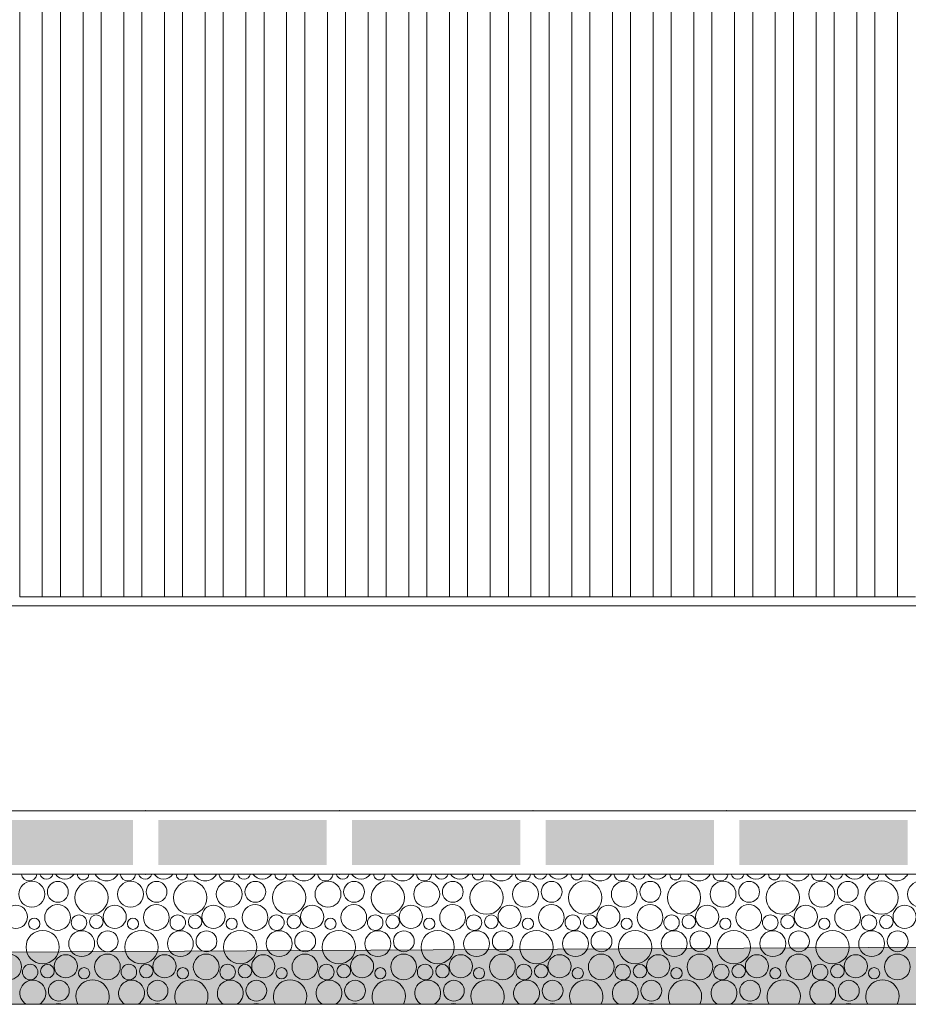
# Model space of a CAD drawing. Header units: millimetres. Extents: x -76432 to -27350, y -300 to 6935.
# Tile 34 of 75: x -56218 to -55236, y -300 to 788. Entities that reach past the tile are written whole.
import ezdxf

# ---------------------------------------------------------------- set-up
doc = ezdxf.new("R2010")
doc.units = ezdxf.units.MM
doc.header["$MEASUREMENT"] = 0
for name, color, linetype in [('Nouveau_Charpente _ Bardage.Charp_Couv_Zinc', 7, 'Continuous'), ('Nouveau_Métal _ Bardage.Charp_Couv_Bard_Métal', 7, 'Continuous'), ('Nouveau_Terrain _ Original.Terrain', 7, 'Continuous'), ('Nouveau_VRD _ Voirie 3d.VRD', 7, 'Continuous')]:
    doc.layers.add(name, color=color, linetype=linetype)

# ---------------------------------------------------------------- blocks, each defined once
blk = doc.blocks.new('Élément de coupe_5')
at = {"layer": 'Nouveau_Métal _ Bardage.Charp_Couv_Bard_Métal', "color": 7, "linetype": 'Continuous', "lineweight": 15}
blk.add_line((-63879.282724, 140), (-33677.282724, 140), dxfattribs=at)
blk = doc.blocks.new('Élément de coupe_31')
at = {"layer": 'Nouveau_Terrain _ Original.Terrain', "linetype": 'Continuous', "lineweight": 15, "true_color": 0xf48e54}
h = blk.add_hatch(dxfattribs=at)
h.set_pattern_fill('Terre', color=33, style=0, pattern_type=2)
h.set_pattern_definition([(45, (0, 0), (-137.8858, 137.8858), []), (45, (-45.96, 45.96), (-275.7716, 275.7716), []), (45, (-91.92, 91.92), (-275.7716, 275.7716), []), (135, (-137.886, 137.886), (45.96194, 45.96194), [195, -195])])
h.paths.add_polyline_path([(-45278.9, -182.9), (-48767.2, -201.7), (-53028.5, -224.9), (-58189.7, -253), (-64406.4, -287.1), (-66736, -300), (-27349.9, -300), (-27349.9, -80.4), (-30347, -102.7), (-30687.3, -105.3), (-30979.5, -107.5), (-31257.5, -109.4), (-31550.9, -111.2), (-31862.7, -112.9), (-32189.1, -114.7), (-32526.1, -116.3), (-40248, -155.8), (-42464, -167.7)])
at = {"layer": 'Nouveau_Terrain _ Original.Terrain', "color": 7, "linetype": 'Continuous', "lineweight": 15, "flags": 128}
for points in [[(-27349.9, -80.4), (-30347, -102.7), (-30687.3, -105.3), (-30979.5, -107.5), (-31257.5, -109.4), (-31550.9, -111.2), (-31862.7, -112.9), (-32189.1, -114.7), (-32526.1, -116.3), (-40248, -155.8), (-42464, -167.7), (-45278.9, -182.9), (-48767.2, -201.7), (-53028.5, -224.9), (-58189.7, -253), (-64406.4, -287.1), (-66736, -300)], [(-27349.9, -300), (-28357.3, -300), (-28477.3, -300), (-28627.3, -300), (-28747.3, -300), (-29313.1, -300), (-64105.8, -300)]]:
    blk.add_lwpolyline(points, dxfattribs=at)
blk = doc.blocks.new('Élément de coupe_137')
at = {"layer": 'Nouveau_Charpente _ Bardage.Charp_Couv_Zinc', "color": 15, "linetype": 'Continuous', "lineweight": 15}
blk.add_line((-55518.3, 150), (-55498.3, 150), dxfattribs=at)
blk = doc.blocks.new('Élément de coupe_138')
at = {"layer": 'Nouveau_Charpente _ Bardage.Charp_Couv_Zinc', "color": 33, "linetype": 'Continuous', "lineweight": 15, "true_color": 0xc1976c}
for p, q in [((-55543.3, 3150), (-55543.3, 150)), ((-55518.3, 150), (-55518.3, 3150)), ((-55543.3, 150), (-55518.3, 150))]:
    blk.add_line(p, q, dxfattribs=at)
blk = doc.blocks.new('Élément de coupe_139')
at = {"layer": 'Nouveau_Charpente _ Bardage.Charp_Couv_Zinc', "color": 33, "linetype": 'Continuous', "lineweight": 15, "true_color": 0xc1976c}
for p, q in [((-55498.3, 3150), (-55498.3, 150)), ((-55473.3, 150), (-55473.3, 3150)), ((-55498.3, 150), (-55473.3, 150))]:
    blk.add_line(p, q, dxfattribs=at)
blk = doc.blocks.new('Élément de coupe_140')
at = {"layer": 'Nouveau_Charpente _ Bardage.Charp_Couv_Zinc', "color": 15, "linetype": 'Continuous', "lineweight": 15}
blk.add_line((-55473.3, 150), (-55453.3, 150), dxfattribs=at)
blk = doc.blocks.new('Élément de coupe_141')
at = {"layer": 'Nouveau_Charpente _ Bardage.Charp_Couv_Zinc', "color": 33, "linetype": 'Continuous', "lineweight": 15, "true_color": 0xc1976c}
for p, q in [((-55453.3, 3150), (-55453.3, 150)), ((-55428.3, 150), (-55428.3, 3150)), ((-55453.3, 150), (-55428.3, 150))]:
    blk.add_line(p, q, dxfattribs=at)
blk = doc.blocks.new('Élément de coupe_142')
at = {"layer": 'Nouveau_Charpente _ Bardage.Charp_Couv_Zinc', "color": 15, "linetype": 'Continuous', "lineweight": 15}
blk.add_line((-55428.3, 150), (-55408.3, 150), dxfattribs=at)
blk = doc.blocks.new('Élément de coupe_143')
at = {"layer": 'Nouveau_Charpente _ Bardage.Charp_Couv_Zinc', "color": 33, "linetype": 'Continuous', "lineweight": 15, "true_color": 0xc1976c}
for p, q in [((-55408.3, 3150), (-55408.3, 150)), ((-55383.3, 150), (-55383.3, 3150)), ((-55408.3, 150), (-55383.3, 150))]:
    blk.add_line(p, q, dxfattribs=at)
blk = doc.blocks.new('Élément de coupe_144')
at = {"layer": 'Nouveau_Charpente _ Bardage.Charp_Couv_Zinc', "color": 15, "linetype": 'Continuous', "lineweight": 15}
blk.add_line((-55383.3, 150), (-55363.3, 150), dxfattribs=at)
blk = doc.blocks.new('Élément de coupe_145')
at = {"layer": 'Nouveau_Charpente _ Bardage.Charp_Couv_Zinc', "color": 33, "linetype": 'Continuous', "lineweight": 15, "true_color": 0xc1976c}
for p, q in [((-55363.3, 3150), (-55363.3, 150)), ((-55338.3, 150), (-55338.3, 3150)), ((-55363.3, 150), (-55338.3, 150))]:
    blk.add_line(p, q, dxfattribs=at)
blk = doc.blocks.new('Élément de coupe_146')
at = {"layer": 'Nouveau_Charpente _ Bardage.Charp_Couv_Zinc', "color": 15, "linetype": 'Continuous', "lineweight": 15}
blk.add_line((-55338.3, 150), (-55318.3, 150), dxfattribs=at)
blk = doc.blocks.new('Élément de coupe_147')
at = {"layer": 'Nouveau_Charpente _ Bardage.Charp_Couv_Zinc', "color": 33, "linetype": 'Continuous', "lineweight": 15, "true_color": 0xc1976c}
for p, q in [((-55318.3, 3150), (-55318.3, 150)), ((-55293.3, 150), (-55293.3, 3150)), ((-55318.3, 150), (-55293.3, 150))]:
    blk.add_line(p, q, dxfattribs=at)
blk = doc.blocks.new('Élément de coupe_148')
at = {"layer": 'Nouveau_Charpente _ Bardage.Charp_Couv_Zinc', "color": 15, "linetype": 'Continuous', "lineweight": 15}
blk.add_line((-55293.3, 150), (-55273.3, 150), dxfattribs=at)
blk = doc.blocks.new('Élément de coupe_149')
at = {"layer": 'Nouveau_Charpente _ Bardage.Charp_Couv_Zinc', "color": 33, "linetype": 'Continuous', "lineweight": 15, "true_color": 0xc1976c}
for p, q in [((-55273.3, 3150), (-55273.3, 150)), ((-55248.3, 150), (-55248.3, 3150)), ((-55273.3, 150), (-55248.3, 150))]:
    blk.add_line(p, q, dxfattribs=at)
blk = doc.blocks.new('Élément de coupe_150')
at = {"layer": 'Nouveau_Charpente _ Bardage.Charp_Couv_Zinc', "color": 15, "linetype": 'Continuous', "lineweight": 15}
blk.add_line((-55248.3, 150), (-55228.3, 150), dxfattribs=at)
blk = doc.blocks.new('Élément de coupe_180')
at = {"layer": 'Nouveau_Charpente _ Bardage.Charp_Couv_Zinc', "color": 15, "linetype": 'Continuous', "lineweight": 15}
blk.add_line((-55563.3, 150), (-55543.3, 150), dxfattribs=at)
blk = doc.blocks.new('Élément de coupe_182')
at = {"layer": 'Nouveau_Charpente _ Bardage.Charp_Couv_Zinc', "color": 33, "linetype": 'Continuous', "lineweight": 15, "true_color": 0xc1976c}
for p, q in [((-55588.3, 3150), (-55588.3, 150)), ((-55563.3, 150), (-55563.3, 3150)), ((-55588.3, 150), (-55563.3, 150))]:
    blk.add_line(p, q, dxfattribs=at)
blk = doc.blocks.new('Élément de coupe_184')
at = {"layer": 'Nouveau_Charpente _ Bardage.Charp_Couv_Zinc', "color": 15, "linetype": 'Continuous', "lineweight": 15}
blk.add_line((-55608.3, 150), (-55588.3, 150), dxfattribs=at)
blk = doc.blocks.new('Élément de coupe_186')
at = {"layer": 'Nouveau_Charpente _ Bardage.Charp_Couv_Zinc', "color": 33, "linetype": 'Continuous', "lineweight": 15, "true_color": 0xc1976c}
for p, q in [((-55633.3, 3150), (-55633.3, 150)), ((-55608.3, 150), (-55608.3, 3150)), ((-55633.3, 150), (-55608.3, 150))]:
    blk.add_line(p, q, dxfattribs=at)
blk = doc.blocks.new('Élément de coupe_187')
at = {"layer": 'Nouveau_Charpente _ Bardage.Charp_Couv_Zinc', "color": 15, "linetype": 'Continuous', "lineweight": 15}
blk.add_line((-55653.3, 150), (-55633.3, 150), dxfattribs=at)
blk = doc.blocks.new('Élément de coupe_189')
at = {"layer": 'Nouveau_Charpente _ Bardage.Charp_Couv_Zinc', "color": 33, "linetype": 'Continuous', "lineweight": 15, "true_color": 0xc1976c}
for p, q in [((-55678.3, 3150), (-55678.3, 150)), ((-55653.3, 150), (-55653.3, 3150)), ((-55678.3, 150), (-55653.3, 150))]:
    blk.add_line(p, q, dxfattribs=at)
blk = doc.blocks.new('Élément de coupe_191')
at = {"layer": 'Nouveau_Charpente _ Bardage.Charp_Couv_Zinc', "color": 15, "linetype": 'Continuous', "lineweight": 15}
blk.add_line((-55698.3, 150), (-55678.3, 150), dxfattribs=at)
blk = doc.blocks.new('Élément de coupe_193')
at = {"layer": 'Nouveau_Charpente _ Bardage.Charp_Couv_Zinc', "color": 33, "linetype": 'Continuous', "lineweight": 15, "true_color": 0xc1976c}
for p, q in [((-55723.3, 3150), (-55723.3, 150)), ((-55698.3, 150), (-55698.3, 3150)), ((-55723.3, 150), (-55698.3, 150))]:
    blk.add_line(p, q, dxfattribs=at)
blk = doc.blocks.new('Élément de coupe_195')
at = {"layer": 'Nouveau_Charpente _ Bardage.Charp_Couv_Zinc', "color": 15, "linetype": 'Continuous', "lineweight": 15}
blk.add_line((-55743.3, 150), (-55723.3, 150), dxfattribs=at)
blk = doc.blocks.new('Élément de coupe_197')
at = {"layer": 'Nouveau_Charpente _ Bardage.Charp_Couv_Zinc', "color": 33, "linetype": 'Continuous', "lineweight": 15, "true_color": 0xc1976c}
for p, q in [((-55768.3, 3150), (-55768.3, 150)), ((-55743.3, 150), (-55743.3, 3150)), ((-55768.3, 150), (-55743.3, 150))]:
    blk.add_line(p, q, dxfattribs=at)
blk = doc.blocks.new('Élément de coupe_199')
at = {"layer": 'Nouveau_Charpente _ Bardage.Charp_Couv_Zinc', "color": 15, "linetype": 'Continuous', "lineweight": 15}
blk.add_line((-55788.3, 150), (-55768.3, 150), dxfattribs=at)
blk = doc.blocks.new('Élément de coupe_201')
at = {"layer": 'Nouveau_Charpente _ Bardage.Charp_Couv_Zinc', "color": 33, "linetype": 'Continuous', "lineweight": 15, "true_color": 0xc1976c}
for p, q in [((-55813.3, 3150), (-55813.3, 150)), ((-55788.3, 150), (-55788.3, 3150)), ((-55813.3, 150), (-55788.3, 150))]:
    blk.add_line(p, q, dxfattribs=at)
blk = doc.blocks.new('Élément de coupe_203')
at = {"layer": 'Nouveau_Charpente _ Bardage.Charp_Couv_Zinc', "color": 15, "linetype": 'Continuous', "lineweight": 15}
blk.add_line((-55833.3, 150), (-55813.3, 150), dxfattribs=at)
blk = doc.blocks.new('Élément de coupe_204')
at = {"layer": 'Nouveau_Charpente _ Bardage.Charp_Couv_Zinc', "color": 33, "linetype": 'Continuous', "lineweight": 15, "true_color": 0xc1976c}
for p, q in [((-56218.3, 3150), (-56218.3, 150)), ((-56193.3, 150), (-56193.3, 3150)), ((-56218.3, 150), (-56193.3, 150))]:
    blk.add_line(p, q, dxfattribs=at)
blk = doc.blocks.new('Élément de coupe_205')
at = {"layer": 'Nouveau_Charpente _ Bardage.Charp_Couv_Zinc', "color": 33, "linetype": 'Continuous', "lineweight": 15, "true_color": 0xc1976c}
for p, q in [((-55858.3, 3150), (-55858.3, 150)), ((-55833.3, 150), (-55833.3, 3150)), ((-55858.3, 150), (-55833.3, 150))]:
    blk.add_line(p, q, dxfattribs=at)
blk = doc.blocks.new('Élément de coupe_206')
at = {"layer": 'Nouveau_Charpente _ Bardage.Charp_Couv_Zinc', "color": 15, "linetype": 'Continuous', "lineweight": 15}
blk.add_line((-56193.3, 150), (-56173.3, 150), dxfattribs=at)
blk = doc.blocks.new('Élément de coupe_207')
at = {"layer": 'Nouveau_Charpente _ Bardage.Charp_Couv_Zinc', "color": 15, "linetype": 'Continuous', "lineweight": 15}
blk.add_line((-55878.3, 150), (-55858.3, 150), dxfattribs=at)
blk = doc.blocks.new('Élément de coupe_208')
at = {"layer": 'Nouveau_Charpente _ Bardage.Charp_Couv_Zinc', "color": 33, "linetype": 'Continuous', "lineweight": 15, "true_color": 0xc1976c}
for p, q in [((-56173.3, 3150), (-56173.3, 150)), ((-56148.3, 150), (-56148.3, 3150)), ((-56173.3, 150), (-56148.3, 150))]:
    blk.add_line(p, q, dxfattribs=at)
blk = doc.blocks.new('Élément de coupe_209')
at = {"layer": 'Nouveau_Charpente _ Bardage.Charp_Couv_Zinc', "color": 33, "linetype": 'Continuous', "lineweight": 15, "true_color": 0xc1976c}
for p, q in [((-55903.3, 3150), (-55903.3, 150)), ((-55878.3, 150), (-55878.3, 3150)), ((-55903.3, 150), (-55878.3, 150))]:
    blk.add_line(p, q, dxfattribs=at)
blk = doc.blocks.new('Élément de coupe_210')
at = {"layer": 'Nouveau_Charpente _ Bardage.Charp_Couv_Zinc', "color": 15, "linetype": 'Continuous', "lineweight": 15}
blk.add_line((-56148.3, 150), (-56128.3, 150), dxfattribs=at)
blk = doc.blocks.new('Élément de coupe_211')
at = {"layer": 'Nouveau_Charpente _ Bardage.Charp_Couv_Zinc', "color": 15, "linetype": 'Continuous', "lineweight": 15}
blk.add_line((-55923.3, 150), (-55903.3, 150), dxfattribs=at)
blk = doc.blocks.new('Élément de coupe_212')
at = {"layer": 'Nouveau_Charpente _ Bardage.Charp_Couv_Zinc', "color": 33, "linetype": 'Continuous', "lineweight": 15, "true_color": 0xc1976c}
for p, q in [((-56128.3, 3150), (-56128.3, 150)), ((-56103.3, 150), (-56103.3, 3150)), ((-56128.3, 150), (-56103.3, 150))]:
    blk.add_line(p, q, dxfattribs=at)
blk = doc.blocks.new('Élément de coupe_213')
at = {"layer": 'Nouveau_Charpente _ Bardage.Charp_Couv_Zinc', "color": 33, "linetype": 'Continuous', "lineweight": 15, "true_color": 0xc1976c}
for p, q in [((-55948.3, 3150), (-55948.3, 150)), ((-55923.3, 150), (-55923.3, 3150)), ((-55948.3, 150), (-55923.3, 150))]:
    blk.add_line(p, q, dxfattribs=at)
blk = doc.blocks.new('Élément de coupe_214')
at = {"layer": 'Nouveau_Charpente _ Bardage.Charp_Couv_Zinc', "color": 15, "linetype": 'Continuous', "lineweight": 15}
blk.add_line((-56103.3, 150), (-56083.3, 150), dxfattribs=at)
blk = doc.blocks.new('Élément de coupe_215')
at = {"layer": 'Nouveau_Charpente _ Bardage.Charp_Couv_Zinc', "color": 15, "linetype": 'Continuous', "lineweight": 15}
blk.add_line((-55968.3, 150), (-55948.3, 150), dxfattribs=at)
blk = doc.blocks.new('Élément de coupe_216')
at = {"layer": 'Nouveau_Charpente _ Bardage.Charp_Couv_Zinc', "color": 33, "linetype": 'Continuous', "lineweight": 15, "true_color": 0xc1976c}
for p, q in [((-56083.3, 3150), (-56083.3, 150)), ((-56058.3, 150), (-56058.3, 3150)), ((-56083.3, 150), (-56058.3, 150))]:
    blk.add_line(p, q, dxfattribs=at)
blk = doc.blocks.new('Élément de coupe_217')
at = {"layer": 'Nouveau_Charpente _ Bardage.Charp_Couv_Zinc', "color": 33, "linetype": 'Continuous', "lineweight": 15, "true_color": 0xc1976c}
for p, q in [((-55993.3, 3150), (-55993.3, 150)), ((-55968.3, 150), (-55968.3, 3150)), ((-55993.3, 150), (-55968.3, 150))]:
    blk.add_line(p, q, dxfattribs=at)
blk = doc.blocks.new('Élément de coupe_218')
at = {"layer": 'Nouveau_Charpente _ Bardage.Charp_Couv_Zinc', "color": 15, "linetype": 'Continuous', "lineweight": 15}
blk.add_line((-56058.3, 150), (-56038.3, 150), dxfattribs=at)
blk = doc.blocks.new('Élément de coupe_219')
at = {"layer": 'Nouveau_Charpente _ Bardage.Charp_Couv_Zinc', "color": 15, "linetype": 'Continuous', "lineweight": 15}
blk.add_line((-56013.3, 150), (-55993.3, 150), dxfattribs=at)
blk = doc.blocks.new('Élément de coupe_220')
at = {"layer": 'Nouveau_Charpente _ Bardage.Charp_Couv_Zinc', "color": 33, "linetype": 'Continuous', "lineweight": 15, "true_color": 0xc1976c}
for p, q in [((-56038.3, 3150), (-56038.3, 150)), ((-56013.3, 150), (-56013.3, 3150)), ((-56038.3, 150), (-56013.3, 150))]:
    blk.add_line(p, q, dxfattribs=at)
blk = doc.blocks.new('*X452')
at = {"layer": 'Nouveau_VRD _ Voirie 3d.VRD', "color": 33, "linetype": 'Continuous', "lineweight": 15, "true_color": 0xf48e54}
for centre, radius in [((-56204.9, -178.4), 14.3), ((-56176.1, -175.8), 11.5), ((-56138.9, -182.2), 18.4), ((-56095.8, -178.4), 14.3), ((-56067, -175.8), 11.5), ((-56029.8, -182.2), 18.4), ((-55986.7, -178.4), 14.3), ((-55957.9, -175.8), 11.5), ((-55920.6, -182.2), 18.4), ((-55877.6, -178.4), 14.3), ((-55848.8, -175.8), 11.5), ((-55811.5, -182.2), 18.4), ((-55768.5, -178.4), 14.3), ((-55739.7, -175.8), 11.5), ((-55702.4, -182.2), 18.4), ((-55659.4, -178.4), 14.3), ((-55630.5, -175.8), 11.5), ((-55593.3, -182.2), 18.4), ((-55550.2, -178.4), 14.3), ((-55521.4, -175.8), 11.5), ((-55484.2, -182.2), 18.4), ((-55441.1, -178.4), 14.3), ((-55412.3, -175.8), 11.5), ((-55375.1, -182.2), 18.4), ((-55332, -178.4), 14.3), ((-55303.2, -175.8), 11.5), ((-55266, -182.2), 18.4), ((-55222.9, -178.4), 14.3), ((-56222.5, -203.4), 12.8), ((-56176.4, -204.1), 14.2), ((-56113.3, -203.4), 12.8), ((-56067.3, -204.1), 14.2), ((-56004.2, -203.4), 12.8), ((-55958.2, -204.1), 14.2), ((-55895.1, -203.4), 12.8), ((-55849.1, -204.1), 14.2), ((-55786, -203.4), 12.8), ((-55740, -204.1), 14.2), ((-55676.9, -203.4), 12.8), ((-55630.8, -204.1), 14.2), ((-55567.8, -203.4), 12.8), ((-55521.7, -204.1), 14.2), ((-55458.7, -203.4), 12.8), ((-55412.6, -204.1), 14.2), ((-55349.6, -203.4), 12.8), ((-55303.5, -204.1), 14.2), ((-55240.4, -203.4), 12.8), ((-56202.2, -211.1), 6.2), ((-56152.7, -209.8), 8.58), ((-56133.6, -208.8), 7.52), ((-56093.1, -211.1), 6.2), ((-56043.6, -209.8), 8.58), ((-56024.4, -208.8), 7.52), ((-55984, -211.1), 6.2), ((-55934.5, -209.8), 8.58), ((-55915.3, -208.8), 7.52), ((-55874.9, -211.1), 6.2), ((-55825.4, -209.8), 8.58), ((-55806.2, -208.8), 7.52), ((-55765.8, -211.1), 6.2), ((-55716.3, -209.8), 8.58), ((-55697.1, -208.8), 7.52), ((-55656.7, -211.1), 6.2), ((-55607.1, -209.8), 8.58), ((-55588, -208.8), 7.52), ((-55547.6, -211.1), 6.2), ((-55498, -209.8), 8.58), ((-55478.9, -208.8), 7.52), ((-55438.5, -211.1), 6.2), ((-55388.9, -209.8), 8.58), ((-55369.8, -208.8), 7.52), ((-55329.3, -211.1), 6.2), ((-55279.8, -209.8), 8.58), ((-55260.7, -208.8), 7.52), ((-56192.9, -236.8), 18.4), ((-56149.8, -233), 14.3), ((-56121, -230.4), 11.5), ((-56083.8, -236.8), 18.4), ((-56040.7, -233), 14.3), ((-56011.9, -230.4), 11.5), ((-55974.6, -236.8), 18.4), ((-55931.6, -233), 14.3), ((-55902.8, -230.4), 11.5), ((-55865.5, -236.8), 18.4), ((-55822.5, -233), 14.3), ((-55793.7, -230.4), 11.5), ((-55756.4, -236.8), 18.4), ((-55713.4, -233), 14.3), ((-55684.5, -230.4), 11.5), ((-55647.3, -236.8), 18.4), ((-55604.2, -233), 14.3), ((-55575.4, -230.4), 11.5), ((-55538.2, -236.8), 18.4), ((-55495.1, -233), 14.3), ((-55466.3, -230.4), 11.5), ((-55429.1, -236.8), 18.4), ((-55386, -233), 14.3), ((-55357.2, -230.4), 11.5), ((-55320, -236.8), 18.4), ((-55276.9, -233), 14.3), ((-55248.1, -230.4), 11.5), ((-56230.4, -258.7), 14.2), ((-56167.3, -258), 12.8), ((-56121.3, -258.7), 14.2), ((-56058.2, -258), 12.8), ((-56012.2, -258.7), 14.2), ((-55949.1, -258), 12.8), ((-55903.1, -258.7), 14.2), ((-55840, -258), 12.8), ((-55794, -258.7), 14.2), ((-55730.9, -258), 12.8), ((-55684.8, -258.7), 14.2), ((-55621.8, -258), 12.8), ((-55575.7, -258.7), 14.2), ((-55512.7, -258), 12.8), ((-55466.6, -258.7), 14.2), ((-55403.6, -258), 12.8), ((-55357.5, -258.7), 14.2), ((-55294.4, -258), 12.8), ((-55248.4, -258.7), 14.2), ((-56206.7, -264.4), 8.58), ((-56187.6, -263.4), 7.52), ((-56147.1, -265.7), 6.2), ((-56097.6, -264.4), 8.58), ((-56078.4, -263.4), 7.52), ((-56038, -265.7), 6.2), ((-55988.5, -264.4), 8.58), ((-55969.3, -263.4), 7.52), ((-55928.9, -265.7), 6.2), ((-55879.4, -264.4), 8.58), ((-55860.2, -263.4), 7.52), ((-55819.8, -265.7), 6.2), ((-55770.3, -264.4), 8.58), ((-55751.1, -263.4), 7.52), ((-55710.7, -265.7), 6.2), ((-55661.1, -264.4), 8.58), ((-55642, -263.4), 7.52), ((-55601.6, -265.7), 6.2), ((-55552, -264.4), 8.58), ((-55532.9, -263.4), 7.52), ((-55492.5, -265.7), 6.2), ((-55442.9, -264.4), 8.58), ((-55423.8, -263.4), 7.52), ((-55383.3, -265.7), 6.2), ((-55333.8, -264.4), 8.58), ((-55314.7, -263.4), 7.52), ((-55274.2, -265.7), 6.2), ((-56175, -285), 11.5), ((-56065.9, -285), 11.5), ((-55956.8, -285), 11.5), ((-55847.7, -285), 11.5), ((-55738.5, -285), 11.5), ((-55629.4, -285), 11.5), ((-55520.3, -285), 11.5), ((-55411.2, -285), 11.5), ((-55302.1, -285), 11.5)]:
    blk.add_circle(centre, radius, dxfattribs=at)
for centre, radius, start, end in [((-56207.8, -155.2), 8.58, 187.2196, 352.7804), ((-56188.7, -154.2), 7.52, 196.5415, 343.4585), ((-56168.5, -148.8), 12.8, 215.763, 324.237), ((-56148.2, -156.5), 6.2, 178.4685, 1.5315), ((-56122.4, -149.5), 14.2, 208.6751, 331.3249), ((-56098.7, -155.2), 8.58, 187.2196, 352.7804), ((-56079.6, -154.2), 7.52, 196.5415, 343.4585), ((-56059.3, -148.8), 12.8, 215.763, 324.237), ((-56039.1, -156.5), 6.2, 178.4685, 1.5315), ((-56013.3, -149.5), 14.2, 208.6751, 331.3249), ((-55989.6, -155.2), 8.58, 187.2196, 352.7804), ((-55970.4, -154.2), 7.52, 196.5415, 343.4585), ((-55950.2, -148.8), 12.8, 215.763, 324.237), ((-55930, -156.5), 6.2, 178.4685, 1.5315), ((-55904.2, -149.5), 14.2, 208.6751, 331.3249), ((-55880.5, -155.2), 8.58, 187.2196, 352.7804), ((-55861.3, -154.2), 7.52, 196.5415, 343.4585), ((-55841.1, -148.8), 12.8, 215.763, 324.237), ((-55820.9, -156.5), 6.2, 178.4685, 1.5315), ((-55795.1, -149.5), 14.2, 208.6751, 331.3249), ((-55771.4, -155.2), 8.58, 187.2196, 352.7804), ((-55752.2, -154.2), 7.52, 196.5415, 343.4585), ((-55732, -148.8), 12.8, 215.763, 324.237), ((-55711.8, -156.5), 6.2, 178.4685, 1.5315), ((-55686, -149.5), 14.2, 208.6751, 331.3249), ((-55662.3, -155.2), 8.58, 187.2196, 352.7804), ((-55643.1, -154.2), 7.52, 196.5415, 343.4585), ((-55622.9, -148.8), 12.8, 215.763, 324.237), ((-55602.7, -156.5), 6.2, 178.4685, 1.5315), ((-55576.8, -149.5), 14.2, 208.6751, 331.3249), ((-55553.1, -155.2), 8.58, 187.2196, 352.7804), ((-55534, -154.2), 7.52, 196.5415, 343.4585), ((-55513.8, -148.8), 12.8, 215.763, 324.237), ((-55493.6, -156.5), 6.2, 178.4685, 1.5315), ((-55467.7, -149.5), 14.2, 208.6751, 331.3249), ((-55444, -155.2), 8.58, 187.2196, 352.7804), ((-55424.9, -154.2), 7.52, 196.5415, 343.4585), ((-55404.7, -148.8), 12.8, 215.763, 324.237), ((-55384.5, -156.5), 6.2, 178.4685, 1.5315), ((-55358.6, -149.5), 14.2, 208.6751, 331.3249), ((-55334.9, -155.2), 8.58, 187.2196, 352.7804), ((-55315.8, -154.2), 7.52, 196.5415, 343.4585), ((-55295.6, -148.8), 12.8, 215.763, 324.237), ((-55275.3, -156.5), 6.2, 178.4685, 1.5315), ((-55249.5, -149.5), 14.2, 208.6751, 331.3249), ((-56203.8, -287.6), 14.3, 300.1222, 239.8778), ((-56137.8, -291.4), 18.4, 331.9273, 208.0727), ((-56094.7, -287.6), 14.3, 300.1222, 239.8778), ((-56028.6, -291.4), 18.4, 331.9273, 208.0727), ((-55985.6, -287.6), 14.3, 300.1222, 239.8778), ((-55919.5, -291.4), 18.4, 331.9273, 208.0727), ((-55876.5, -287.6), 14.3, 300.1222, 239.8778), ((-55810.4, -291.4), 18.4, 331.9273, 208.0727), ((-55767.4, -287.6), 14.3, 300.1222, 239.8778), ((-55701.3, -291.4), 18.4, 331.9273, 208.0727), ((-55658.2, -287.6), 14.3, 300.1222, 239.8778), ((-55592.2, -291.4), 18.4, 331.9273, 208.0727), ((-55549.1, -287.6), 14.3, 300.1222, 239.8778), ((-55483.1, -291.4), 18.4, 331.9273, 208.0727), ((-55440, -287.6), 14.3, 300.1222, 239.8778), ((-55374, -291.4), 18.4, 331.9273, 208.0727), ((-55330.9, -287.6), 14.3, 300.1222, 239.8778), ((-55264.9, -291.4), 18.4, 331.9273, 208.0727), ((-56175.3, -313.3), 14.2, 69.3886, 110.6114), ((-56112.2, -312.6), 12.8, 81.7675, 98.2325), ((-56066.2, -313.3), 14.2, 69.3886, 110.6114), ((-56003.1, -312.6), 12.8, 81.7675, 98.2325), ((-55957.1, -313.3), 14.2, 69.3886, 110.6114), ((-55894, -312.6), 12.8, 81.7675, 98.2325), ((-55848, -313.3), 14.2, 69.3886, 110.6114), ((-55784.9, -312.6), 12.8, 81.7675, 98.2325), ((-55738.8, -313.3), 14.2, 69.3886, 110.6114), ((-55675.8, -312.6), 12.8, 81.7675, 98.2325), ((-55629.7, -313.3), 14.2, 69.3886, 110.6114), ((-55566.7, -312.6), 12.8, 81.7675, 98.2325), ((-55520.6, -313.3), 14.2, 69.3886, 110.6114), ((-55457.6, -312.6), 12.8, 81.7675, 98.2325), ((-55411.5, -313.3), 14.2, 69.3886, 110.6114), ((-55348.4, -312.6), 12.8, 81.7675, 98.2325), ((-55302.4, -313.3), 14.2, 69.3886, 110.6114), ((-55239.3, -312.6), 12.8, 81.7675, 98.2325)]:
    blk.add_arc(centre, radius, start, end, dxfattribs=at)
blk = doc.blocks.new('*X453')
at = {"layer": 'Nouveau_VRD _ Voirie 3d.VRD', "linetype": 'Continuous', "lineweight": 15, "true_color": 0xb5b5b5}
for points in [[(-56279.3, -96.3), (-56279.3, -146.3), (-56093.2, -146.3), (-56093.2, -96.3)], [(-56065.2, -96.3), (-56065.2, -146.3), (-55879.2, -146.3), (-55879.2, -96.3)], [(-55851.2, -96.3), (-55851.2, -146.3), (-55665.1, -146.3), (-55665.1, -96.3)], [(-55637.1, -96.3), (-55637.1, -146.3), (-55451.1, -146.3), (-55451.1, -96.3)], [(-55423.1, -96.3), (-55423.1, -146.3), (-55237, -146.3), (-55237, -96.3)]]:
    blk.add_hatch(color=253, dxfattribs=at).paths.add_polyline_path(points)
at = {"layer": 'Nouveau_VRD _ Voirie 3d.VRD', "color": 253, "linetype": 'Continuous', "lineweight": 15, "true_color": 0xb5b5b5}
for p in [(-56079.2, -86.3), (-55865.2, -86.3), (-55651.1, -86.3), (-55437.1, -86.3), (-56079.2, -156.3), (-55865.2, -156.3), (-55651.1, -156.3), (-55437.1, -156.3)]:
    blk.add_point(p, dxfattribs=at)
blk = doc.blocks.new('Élément de coupe_449')
at = {"layer": 'Nouveau_VRD _ Voirie 3d.VRD', "color": 7, "linetype": 'Continuous', "lineweight": 15}
for p, q in [((-29313.1, -86.3), (-64106.1, -86.3)), ((-29313.1, -156.3), (-64106.2, -156.3))]:
    blk.add_line(p, q, dxfattribs=at)
at = {"layer": 'Nouveau_VRD _ Voirie 3d.VRD', "lineweight": 0}
for name in ['*X453', '*X452']:
    blk.add_blockref(name, (0, 0), dxfattribs=at)

msp = doc.modelspace()

# ---------------------------------------------------------------- block references
at = {"layer": 'Nouveau_Charpente _ Bardage.Charp_Couv_Zinc', "lineweight": 0}
for name in ['Élément de coupe_204', 'Élément de coupe_206', 'Élément de coupe_208', 'Élément de coupe_210', 'Élément de coupe_212', 'Élément de coupe_214', 'Élément de coupe_216', 'Élément de coupe_218', 'Élément de coupe_220', 'Élément de coupe_219', 'Élément de coupe_217', 'Élément de coupe_215', 'Élément de coupe_213', 'Élément de coupe_211', 'Élément de coupe_209', 'Élément de coupe_207', 'Élément de coupe_205', 'Élément de coupe_203', 'Élément de coupe_201', 'Élément de coupe_199', 'Élément de coupe_197', 'Élément de coupe_195', 'Élément de coupe_193', 'Élément de coupe_191', 'Élément de coupe_189', 'Élément de coupe_187', 'Élément de coupe_186', 'Élément de coupe_184', 'Élément de coupe_182', 'Élément de coupe_180', 'Élément de coupe_138', 'Élément de coupe_137', 'Élément de coupe_139', 'Élément de coupe_140', 'Élément de coupe_141', 'Élément de coupe_142', 'Élément de coupe_143', 'Élément de coupe_144', 'Élément de coupe_145', 'Élément de coupe_146', 'Élément de coupe_147', 'Élément de coupe_148', 'Élément de coupe_149', 'Élément de coupe_150']:
    msp.add_blockref(name, (0, 0), dxfattribs=at)
at = {"layer": 'Nouveau_Métal _ Bardage.Charp_Couv_Bard_Métal', "lineweight": 0}
msp.add_blockref('Élément de coupe_5', (0, 0), dxfattribs=at)
at = {"layer": 'Nouveau_Terrain _ Original.Terrain', "lineweight": 0}
msp.add_blockref('Élément de coupe_31', (0, 0), dxfattribs=at)
at = {"layer": 'Nouveau_VRD _ Voirie 3d.VRD', "lineweight": 0}
msp.add_blockref('Élément de coupe_449', (0, 0), dxfattribs=at)

doc.saveas('drawing.dxf')
